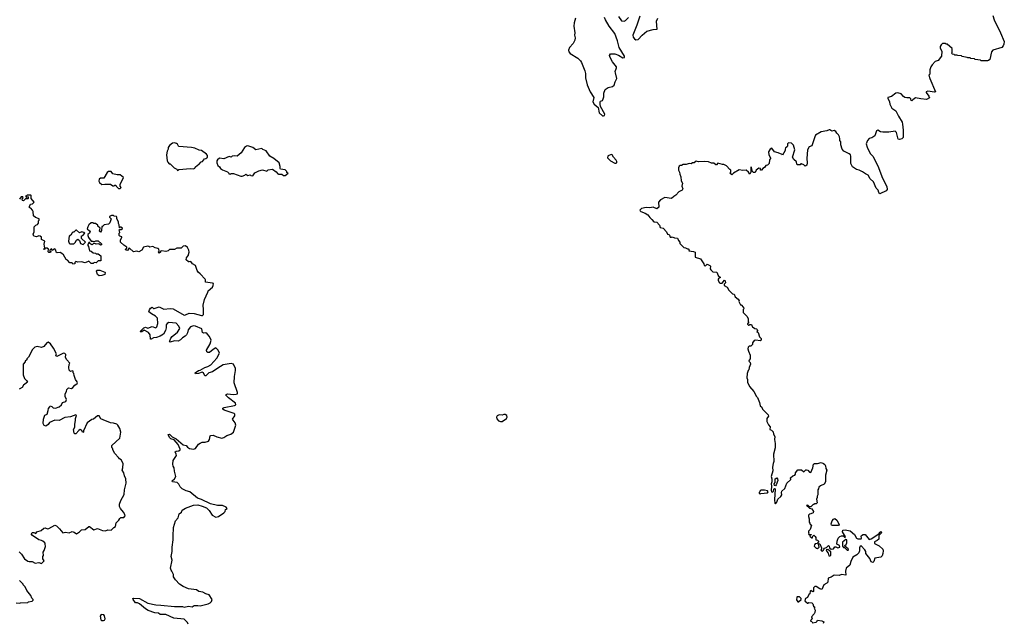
# Model space of a CAD drawing. Extents: x 2494159 to 2685562, y 773219 to 915170.
# Tile 131 of 201: x 2588793 to 2602346, y 844965 to 853276. Entities that reach past the tile are written whole.
import ezdxf

# ---------------------------------------------------------------- set-up
doc = ezdxf.new("R2010")
doc.units = 0

msp = doc.modelspace()

# ---------------------------------------------------------------- linework, layer by layer
at = {"layer": '0CON10XD'}
for points in [[(2597035, 853318), (2597075, 853260), (2597115, 853257), (2597132, 853265), (2597173, 853307)], [(2597330, 853325), (2597289, 853201), (2597233, 853065), (2597236, 853035), (2597255, 853011), (2597275, 852998), (2597307, 853003), (2597360, 853065), (2597425, 853118), (2597515, 853142), (2597570, 853145), (2597561, 853195), (2597560, 853255), (2597575, 853298)], [(2602189, 853335), (2602206, 853275), (2602292, 853095)], [(2596445, 853298), (2596427, 853233), (2596420, 853185), (2596433, 853095), (2596430, 853065), (2596438, 853025), (2596434, 852996), (2596410, 852950), (2596360, 852895), (2596347, 852857), (2596351, 852835), (2596370, 852810), (2596477, 852745), (2596511, 852711), (2596527, 852687), (2596574, 852574), (2596581, 852535), (2596581, 852475), (2596605, 852378), (2596644, 852285), (2596698, 852205), (2596684, 852144), (2596700, 852115), (2596756, 852066), (2596771, 851995), (2596815, 851952), (2596829, 851951), (2596845, 851958), (2596849, 851975), (2596790, 852080), (2596781, 852115), (2596783, 852145), (2596790, 852155), (2596815, 852164), (2596822, 852175), (2596834, 852214), (2596834, 852265), (2596854, 852316), (2596895, 852341), (2596955, 852357), (2596977, 852373), (2596988, 852422), (2597013, 852467), (2596993, 852543), (2596992, 852565), (2597010, 852615), (2597008, 852625), (2596953, 852695), (2596920, 852755), (2596910, 852785), (2596925, 852808), (2596985, 852807), (2597035, 852789), (2597095, 852749), (2597116, 852754), (2597119, 852775), (2597043, 852893), (2597024, 852985), (2596984, 853085), (2596909, 853185), (2596857, 853275), (2596843, 853305)], [(2602292, 853095), (2602346, 852975), (2602342, 852938), (2602330, 852915), (2602310, 852895), (2602190, 852855), (2602168, 852835), (2602145, 852730), (2602127, 852713), (2602115, 852710), (2602025, 852710), (2602017, 852717), (2601945, 852730), (2601935, 852738), (2601885, 852742), (2601875, 852750), (2601845, 852750), (2601837, 852757), (2601765, 852770), (2601755, 852778), (2601705, 852782), (2601695, 852790), (2601665, 852790), (2601657, 852797), (2601635, 852800), (2601620, 852815), (2601630, 852825), (2601628, 852878), (2601558, 852938), (2601545, 852940), (2601535, 852950), (2601495, 852950), (2601475, 852930), (2601462, 852905), (2601464, 852885), (2601485, 852845), (2601481, 852775), (2601434, 852716), (2601395, 852700), (2601355, 852653), (2601337, 852625), (2601322, 852585), (2601320, 852525), (2601308, 852512), (2601320, 852465), (2601397, 852285), (2601385, 852280), (2601295, 852290), (2601270, 852285), (2601270, 852275), (2601308, 852225), (2601315, 852200), (2601275, 852178), (2601195, 852188), (2601125, 852202), (2601087, 852175), (2601075, 852158), (2601065, 852162), (2601058, 852188), (2601045, 852202), (2601005, 852199), (2600975, 852207), (2600957, 852217), (2600925, 852254), (2600882, 852268), (2600855, 852264), (2600792, 852218), (2600744, 852206), (2600744, 852195), (2600767, 852147), (2600770, 852115), (2600799, 852059), (2600855, 852023), (2600889, 851949), (2600938, 851865), (2600946, 851836), (2600955, 851755), (2600954, 851656), (2600935, 851634), (2600905, 851626), (2600885, 851632), (2600863, 851725), (2600845, 851743), (2600755, 851726), (2600675, 851726), (2600642, 851732), (2600604, 851756), (2600589, 851745), (2600565, 851678), (2600525, 851650), (2600485, 851640), (2600462, 851615), (2600443, 851565), (2600460, 851520), (2600501, 851435), (2600535, 851398), (2600606, 851265), (2600668, 851095), (2600729, 850979), (2600732, 850938), (2600719, 850921), (2600635, 850880), (2600620, 850895), (2600608, 850928), (2600582, 850955), (2600547, 851045), (2600500, 851085), (2600472, 851135), (2600434, 851154), (2600395, 851183), (2600350, 851205), (2600310, 851215), (2600255, 851250), (2600232, 851295), (2600233, 851395), (2600227, 851415), (2600211, 851431), (2600138, 851465), (2600114, 851494), (2600096, 851555), (2600096, 851596), (2600080, 851615), (2600083, 851635), (2600076, 851665), (2600065, 851690), (2600040, 851715), (2600028, 851738), (2600005, 851749), (2599971, 851741), (2599945, 851758), (2599935, 851758), (2599905, 851744), (2599825, 851732), (2599748, 851685), (2599739, 851661), (2599695, 851540), (2599660, 851525), (2599638, 851485), (2599630, 851365), (2599633, 851307), (2599628, 851275), (2599615, 851262), (2599605, 851260), (2599585, 851280), (2599555, 851290), (2599545, 851290), (2599535, 851280), (2599495, 851280), (2599490, 851285), (2599485, 851320), (2599449, 851349), (2599432, 851385), (2599462, 851485), (2599445, 851550), (2599415, 851577), (2599375, 851580), (2599360, 851565), (2599362, 851535), (2599356, 851524), (2599335, 851510), (2599328, 851495), (2599328, 851475), (2599295, 851410), (2599288, 851418), (2599235, 851442), (2599185, 851458), (2599145, 851508), (2599122, 851495), (2599102, 851455), (2599103, 851415), (2599128, 851375), (2599128, 851365), (2599114, 851346), (2599110, 851295), (2599087, 851273), (2599065, 851268), (2599045, 851240), (2599022, 851228), (2599005, 851202), (2598990, 851205), (2598988, 851228), (2598965, 851230), (2598932, 851205), (2598915, 851170), (2598895, 851170), (2598878, 851188), (2598865, 851240), (2598855, 851250), (2598857, 851175), (2598845, 851150), (2598826, 851176), (2598795, 851202), (2598745, 851198), (2598695, 851207), (2598620, 851165), (2598595, 851140), (2598570, 851165), (2598580, 851175), (2598580, 851205), (2598570, 851215), (2598520, 851265), (2598485, 851282), (2598465, 851282), (2598405, 851300), (2598385, 851280), (2598375, 851280), (2598349, 851299), (2598315, 851302), (2598275, 851318), (2598225, 851322), (2598135, 851318), (2598105, 851328), (2598077, 851303), (2598055, 851307), (2598035, 851292), (2598007, 851297), (2597965, 851283), (2597925, 851282), (2597905, 851268), (2597883, 851267), (2597872, 851258), (2597862, 851235), (2597862, 851205), (2597877, 851177), (2597878, 851148), (2597893, 851113), (2597898, 851058), (2597917, 851025), (2597908, 850985), (2597922, 850945), (2597913, 850927), (2597868, 850905), (2597825, 850858), (2597795, 850842), (2597765, 850812), (2597675, 850827), (2597614, 850796), (2597587, 850763), (2597590, 850695), (2597565, 850672), (2597515, 850693), (2597465, 850686), (2597415, 850692), (2597352, 850675), (2597330, 850655), (2597332, 850645), (2597345, 850637), (2597404, 850614), (2597440, 850590), (2597465, 850552), (2597496, 850526), (2597520, 850495), (2597565, 850490), (2597602, 850445), (2597610, 850415), (2597650, 850405), (2597697, 850355), (2597711, 850321), (2597727, 850317), (2597737, 850307), (2597745, 850280), (2597765, 850280), (2597775, 850288), (2597805, 850273), (2597848, 850268), (2597860, 850235), (2597882, 850212), (2597882, 850195), (2597935, 850140), (2597957, 850137), (2597985, 850120), (2597995, 850120), (2598010, 850105), (2598002, 850092), (2598066, 850086), (2598090, 850075), (2598090, 850005), (2598165, 849982), (2598208, 849915), (2598215, 849892), (2598232, 849888), (2598255, 849910), (2598295, 849890), (2598302, 849882), (2598298, 849845), (2598305, 849830), (2598333, 849803), (2598388, 849798), (2598408, 849755), (2598440, 849725), (2598415, 849718), (2598408, 849705), (2598408, 849685), (2598424, 849654), (2598435, 849648), (2598462, 849648), (2598495, 849690), (2598505, 849680), (2598508, 849655), (2598490, 849635), (2598490, 849615), (2598533, 849593), (2598555, 849550), (2598605, 849500), (2598626, 849496), (2598641, 849461), (2598685, 849430), (2598698, 849405), (2598692, 849395), (2598715, 849350), (2598725, 849350), (2598758, 849315), (2598760, 849295), (2598750, 849285), (2598753, 849243), (2598805, 849190), (2598820, 849155), (2598820, 849115), (2598828, 849102), (2598812, 849088), (2598812, 849082), (2598825, 849070), (2598835, 849070), (2598845, 849080), (2598865, 849080), (2598882, 849042), (2598895, 849040), (2598912, 849022), (2598935, 849020), (2598945, 849010), (2598950, 848995), (2598940, 848985), (2598957, 848967), (2598978, 848908), (2598998, 848885), (2598998, 848865), (2598985, 848853), (2598925, 848862), (2598905, 848860), (2598880, 848825), (2598878, 848802), (2598858, 848782), (2598835, 848780), (2598820, 848765), (2598818, 848745), (2598823, 848713), (2598848, 848655), (2598848, 848605), (2598832, 848588), (2598830, 848575), (2598847, 848557), (2598852, 848535), (2598833, 848487), (2598830, 848455), (2598820, 848445), (2598808, 848405), (2598802, 848345), (2598812, 848322), (2598812, 848285), (2598840, 848225), (2598900, 848155), (2598935, 848090), (2598950, 848075), (2598978, 848005), (2598985, 847960), (2599009, 847939), (2599020, 847915), (2599098, 847835), (2599100, 847815), (2599077, 847783), (2599078, 847745), (2599099, 847699), (2599122, 847672), (2599120, 847635), (2599140, 847625), (2599165, 847600), (2599168, 847568), (2599189, 847539), (2599182, 847495), (2599191, 847441), (2599190, 847380), (2599169, 847295), (2599176, 847195), (2599164, 847166), (2599156, 847115), (2599158, 847065), (2599138, 846985), (2599146, 846955), (2599146, 846914), (2599137, 846885), (2599143, 846855), (2599138, 846795), (2599140, 846775), (2599155, 846770), (2599170, 846785), (2599175, 846810), (2599185, 846820), (2599190, 846815), (2599183, 846665), (2599188, 846618), (2599195, 846610), (2599217, 846633), (2599228, 846675), (2599268, 846712), (2599282, 846735), (2599278, 846765), (2599282, 846785), (2599325, 846820), (2599354, 846896), (2599410, 846945), (2599402, 846968), (2599434, 846996), (2599463, 847007), (2599472, 847018), (2599473, 847037), (2599502, 847078), (2599555, 847080), (2599585, 847050), (2599612, 847078), (2599625, 847080), (2599640, 847075), (2599664, 847044), (2599685, 847043), (2599712, 847105), (2599722, 847155), (2599733, 847167), (2599775, 847166), (2599825, 847181), (2599857, 847167), (2599875, 847150), (2599886, 847135), (2599890, 847095), (2599902, 847075), (2599885, 847005), (2599887, 846913), (2599868, 846882), (2599815, 846860), (2599795, 846840), (2599790, 846815), (2599780, 846805), (2599778, 846735), (2599768, 846715), (2599770, 846695), (2599760, 846675), (2599770, 846625), (2599755, 846610), (2599735, 846610), (2599728, 846602), (2599715, 846600), (2599685, 846570), (2599665, 846570), (2599647, 846587), (2599635, 846590), (2599622, 846585), (2599665, 846550), (2599695, 846540), (2599722, 846505), (2599713, 846487), (2599685, 846472), (2599665, 846470), (2599650, 846455), (2599650, 846435), (2599662, 846405), (2599658, 846358), (2599670, 846345), (2599672, 846332), (2599690, 846315), (2599672, 846258), (2599650, 846235), (2599650, 846215), (2599660, 846205), (2599650, 846195), (2599655, 846190), (2599688, 846188), (2599688, 846182), (2599672, 846178), (2599670, 846165), (2599695, 846140), (2599705, 846140), (2599710, 846165), (2599725, 846180), (2599745, 846160)], [(2590965, 851200), (2590985, 851212), (2591145, 851228), (2591185, 851222), (2591205, 851230), (2591210, 851245), (2591240, 851275), (2591258, 851282), (2591291, 851319), (2591310, 851325), (2591335, 851360), (2591357, 851363), (2591368, 851372), (2591380, 851385), (2591380, 851405), (2591366, 851426), (2591297, 851477), (2591265, 851480), (2591205, 851509), (2591158, 851518), (2590985, 851532), (2590977, 851537), (2590964, 851564), (2590951, 851571), (2590925, 851581), (2590898, 851575), (2590856, 851544), (2590837, 851515), (2590837, 851495), (2590824, 851465), (2590816, 851415), (2590822, 851335), (2590830, 851315), (2590852, 851292), (2590865, 851290), (2590920, 851235), (2590958, 851218), (2590965, 851200)], [(2591855, 851122), (2591890, 851135), (2591905, 851148), (2591935, 851130), (2591965, 851140), (2591975, 851130), (2592002, 851128), (2592032, 851168), (2592085, 851197), (2592135, 851210), (2592195, 851190), (2592215, 851208), (2592275, 851218), (2592323, 851183), (2592345, 851152), (2592355, 851148), (2592402, 851148), (2592425, 851132), (2592445, 851132), (2592490, 851165), (2592472, 851172), (2592470, 851185), (2592447, 851207), (2592385, 851220), (2592378, 851228), (2592378, 851255), (2592363, 851303), (2592290, 851365), (2592235, 851398), (2592185, 851470), (2592139, 851489), (2592125, 851502), (2592045, 851486), (2592000, 851515), (2591935, 851539), (2591915, 851534), (2591886, 851515), (2591842, 851445), (2591785, 851398), (2591745, 851402), (2591720, 851395), (2591705, 851382), (2591675, 851392), (2591605, 851360), (2591545, 851368), (2591514, 851346), (2591507, 851333), (2591507, 851307), (2591519, 851269), (2591545, 851248), (2591558, 851225), (2591585, 851208), (2591655, 851180), (2591670, 851165), (2591672, 851152), (2591695, 851150), (2591705, 851160), (2591735, 851160), (2591835, 851122), (2591855, 851122)], [(2597005, 851302), (2597012, 851308), (2597012, 851325), (2597004, 851344), (2596968, 851385), (2596950, 851415), (2596935, 851418), (2596895, 851403), (2596887, 851395), (2596885, 851374), (2596927, 851335), (2596985, 851302), (2597005, 851302)], [(2590175, 850950), (2590188, 850965), (2590177, 850985), (2590178, 851005), (2590220, 851105), (2590175, 851140), (2590135, 851138), (2590073, 851153), (2590050, 851185), (2590015, 851188), (2589997, 851173), (2589950, 851095), (2589907, 851093), (2589888, 851082), (2589882, 851055), (2589893, 851035), (2589925, 851008), (2589965, 851012), (2590045, 851010), (2590075, 850990), (2590095, 850990), (2590102, 850998), (2590115, 851000), (2590120, 850985), (2590154, 850954), (2590175, 850950)], [(2588945, 850680), (2588930, 850685), (2588930, 850705), (2588942, 850738), (2588968, 850742), (2588990, 850765), (2588950, 850815), (2588950, 850855), (2588945, 850860), (2588895, 850860), (2588888, 850852), (2588872, 850848), (2588885, 850830), (2588895, 850840), (2588908, 850838), (2588910, 850815), (2588905, 850810), (2588875, 850810), (2588845, 850780), (2588830, 850785), (2588828, 850805), (2588840, 850825), (2588838, 850838), (2588815, 850838), (2588792, 850805)], [(2590735, 845217), (2590925, 845198), (2591034, 845196), (2591058, 845188), (2591115, 845202), (2591165, 845191), (2591195, 845209), (2591245, 845212), (2591275, 845206), (2591387, 845233), (2591414, 845246), (2591433, 845265), (2591442, 845295), (2591402, 845355), (2591355, 845372), (2591316, 845396), (2591257, 845405), (2591225, 845426), (2591115, 845441), (2591045, 845470), (2590993, 845505), (2590938, 845565), (2590910, 845605), (2590908, 845635), (2590888, 845685), (2590876, 845696), (2590870, 845725), (2590890, 845835), (2590879, 845885), (2590893, 845955), (2590892, 846012), (2590907, 846113), (2590907, 846167), (2590909, 846285), (2590938, 846375), (2590973, 846415), (2590988, 846472), (2591022, 846495), (2591030, 846525), (2591075, 846552), (2591185, 846592), (2591244, 846594), (2591305, 846580), (2591365, 846553), (2591399, 846519), (2591443, 846455), (2591495, 846426), (2591528, 846435), (2591603, 846485), (2591621, 846505), (2591625, 846530), (2591648, 846545), (2591635, 846562), (2591586, 846586), (2591515, 846588), (2591418, 846608), (2591295, 846671), (2591239, 846689), (2591134, 846774), (2591085, 846789), (2591031, 846815), (2591003, 846845), (2590985, 846882), (2590962, 846902), (2590895, 846914), (2590894, 846926), (2590924, 846955), (2590942, 846985), (2590922, 847062), (2590919, 847105), (2590905, 847128), (2590899, 847155), (2590906, 847205), (2590950, 847275), (2590949, 847295), (2590931, 847325), (2590948, 847335), (2590985, 847341), (2591000, 847355), (2591000, 847365), (2590974, 847425), (2590919, 847489), (2590875, 847504), (2590855, 847522), (2590838, 847565), (2590855, 847567), (2590893, 847533), (2590947, 847505), (2591043, 847423), (2591085, 847411), (2591105, 847388), (2591132, 847372), (2591185, 847362), (2591215, 847373), (2591255, 847432), (2591275, 847447), (2591305, 847459), (2591345, 847459), (2591390, 847475), (2591404, 847495), (2591416, 847545), (2591425, 847552), (2591456, 847556), (2591505, 847533), (2591575, 847516), (2591605, 847524), (2591645, 847551), (2591700, 847570), (2591734, 847595), (2591768, 847695), (2591761, 847725), (2591730, 847760), (2591724, 847774), (2591755, 847821), (2591755, 847845), (2591745, 847855), (2591609, 847899), (2591589, 847915), (2591590, 847925), (2591608, 847935), (2591752, 847965), (2591770, 847975), (2591765, 847996), (2591668, 848068), (2591632, 848105), (2591637, 848115), (2591655, 848126), (2591735, 848115), (2591775, 848118), (2591790, 848125), (2591790, 848145), (2591744, 848275), (2591750, 848365), (2591764, 848444), (2591763, 848473), (2591735, 848533), (2591705, 848542), (2591595, 848522), (2591521, 848479), (2591445, 848428), (2591398, 848415), (2591355, 848372), (2591342, 848372), (2591323, 848413), (2591305, 848423), (2591255, 848404), (2591211, 848401), (2591210, 848415), (2591253, 848445), (2591278, 848452), (2591342, 848488), (2591385, 848501), (2591426, 848524), (2591508, 848615), (2591544, 848686), (2591525, 848725), (2591495, 848757), (2591455, 848735), (2591405, 848694), (2591384, 848694), (2591369, 848705), (2591366, 848725), (2591416, 848815), (2591429, 848865), (2591405, 848914), (2591375, 848953), (2591355, 848963), (2591322, 848962), (2591308, 848968), (2591299, 849019), (2591215, 849058), (2591185, 849063), (2591142, 849045), (2591110, 849005), (2591104, 848965), (2591091, 848935), (2591073, 848917), (2591034, 848896), (2591005, 848866), (2590975, 848851), (2590925, 848856), (2590865, 848837), (2590857, 848845), (2590858, 848855), (2590875, 848893), (2590894, 848916), (2590965, 848972), (2590996, 849025), (2590983, 849055), (2590945, 849096), (2590845, 849106), (2590825, 849094), (2590810, 849075), (2590811, 849035), (2590801, 848995), (2590771, 848945), (2590725, 848917), (2590675, 848900), (2590635, 848894), (2590605, 848877), (2590595, 848878), (2590588, 848935), (2590567, 848967), (2590505, 849000), (2590475, 848977), (2590455, 848978), (2590450, 848985), (2590476, 849004), (2590501, 849035), (2590515, 849040), (2590525, 849042), (2590555, 849031), (2590615, 849051), (2590665, 849034), (2590680, 849045), (2590696, 849095), (2590689, 849165), (2590663, 849193), (2590606, 849226), (2590572, 849255), (2590579, 849281), (2590595, 849302), (2590615, 849318), (2590635, 849298), (2590645, 849298), (2590715, 849323), (2590778, 849292), (2590865, 849301), (2590905, 849294), (2591055, 849208), (2591075, 849211), (2591125, 849236), (2591193, 849233), (2591295, 849204), (2591310, 849205), (2591321, 849215), (2591325, 849285), (2591318, 849345), (2591337, 849425), (2591384, 849525), (2591387, 849545), (2591446, 849595), (2591458, 849615), (2591462, 849642), (2591449, 849649), (2591352, 849662), (2591352, 849695), (2591348, 849705), (2591278, 849778), (2591249, 849799), (2591234, 849824), (2591212, 849892), (2591172, 849915), (2591148, 849948), (2591125, 849940), (2591115, 849943), (2591085, 849970), (2591088, 849995), (2591115, 850032), (2591118, 850045), (2591126, 850076), (2591122, 850105), (2591105, 850140), (2591075, 850162), (2591044, 850156), (2591015, 850132), (2590955, 850130), (2590925, 850112), (2590855, 850112), (2590836, 850094), (2590806, 850084), (2590745, 850092), (2590733, 850087), (2590730, 850075), (2590715, 850062), (2590700, 850075), (2590712, 850088), (2590708, 850115), (2590695, 850127), (2590656, 850136), (2590625, 850152), (2590585, 850142), (2590570, 850155), (2590555, 850158), (2590495, 850142), (2590472, 850105), (2590435, 850078), (2590405, 850087), (2590358, 850078), (2590305, 850130), (2590292, 850128), (2590290, 850115), (2590275, 850100), (2590255, 850102), (2590250, 850115), (2590268, 850132), (2590270, 850145), (2590225, 850172), (2590180, 850215), (2590180, 850245), (2590200, 850275), (2590200, 850285), (2590170, 850295), (2590162, 850305), (2590162, 850335), (2590170, 850345), (2590162, 850385), (2590175, 850390), (2590185, 850382), (2590205, 850390), (2590210, 850405), (2590185, 850420), (2590175, 850420), (2590165, 850410), (2590162, 850452), (2590152, 850472), (2590153, 850495), (2590130, 850535), (2590132, 850555), (2590125, 850568), (2590093, 850573), (2590085, 850580), (2590055, 850580), (2590030, 850565), (2590030, 850555), (2590050, 850535), (2590033, 850477), (2590015, 850462), (2589955, 850450), (2589935, 850430), (2589922, 850428), (2589920, 850375), (2589905, 850350), (2589893, 850365), (2589900, 850405), (2589870, 850435), (2589868, 850448), (2589835, 850470), (2589815, 850470), (2589805, 850480), (2589775, 850480), (2589745, 850450), (2589730, 850425), (2589722, 850395), (2589755, 850370), (2589763, 850355), (2589755, 850338), (2589732, 850318), (2589732, 850305), (2589740, 850275), (2589775, 850228), (2589805, 850228), (2589825, 850220), (2589841, 850229), (2589875, 850232), (2589918, 850188), (2589920, 850175), (2589905, 850170), (2589882, 850192), (2589847, 850187), (2589815, 850200), (2589795, 850180), (2589785, 850178), (2589760, 850195), (2589757, 850207), (2589745, 850208), (2589730, 850175), (2589730, 850165), (2589740, 850155), (2589752, 850092), (2589777, 850087), (2589804, 850064), (2589835, 850060), (2589845, 850050), (2589875, 850050), (2589910, 850025), (2589910, 849955), (2589875, 849958), (2589845, 849930), (2589818, 849932), (2589805, 849920), (2589775, 849920), (2589745, 849950), (2589695, 849928), (2589645, 849942), (2589595, 849938), (2589565, 849948), (2589550, 849935), (2589550, 849915), (2589525, 849910), (2589515, 849930), (2589485, 849930), (2589450, 849965), (2589432, 849972), (2589395, 850040), (2589375, 850058), (2589349, 850069), (2589307, 850067), (2589293, 850073), (2589292, 850102), (2589275, 850120), (2589262, 850118), (2589245, 850100), (2589230, 850120), (2589222, 850118), (2589210, 850105), (2589210, 850095), (2589220, 850085), (2589215, 850070), (2589195, 850070), (2589185, 850080), (2589190, 850115), (2589172, 850132), (2589140, 850130), (2589140, 850115), (2589125, 850112), (2589125, 850120), (2589140, 850130), (2589132, 850185), (2589140, 850225), (2589095, 850250), (2589092, 850282), (2589077, 850297), (2589055, 850298), (2589025, 850287), (2588988, 850295), (2588980, 850325), (2588993, 850357), (2588992, 850425), (2589013, 850447), (2589040, 850455), (2589050, 850475), (2589050, 850505), (2589060, 850515), (2589060, 850535), (2589012, 850552), (2588984, 850574), (2588977, 850637), (2588970, 850655), (2588945, 850680)], [(2589665, 850182), (2589700, 850215), (2589642, 850265), (2589645, 850300), (2589660, 850305), (2589690, 850335), (2589677, 850347), (2589647, 850353), (2589615, 850340), (2589575, 850380), (2589565, 850380), (2589538, 850352), (2589525, 850350), (2589515, 850340), (2589495, 850308), (2589473, 850295), (2589467, 850225), (2589475, 850200), (2589485, 850190), (2589538, 850192), (2589555, 850208), (2589575, 850242), (2589595, 850252), (2589617, 850237), (2589632, 850195), (2589665, 850182)], [(2589885, 849750), (2589865, 849770), (2589848, 849815), (2589855, 849828), (2589895, 849827), (2589965, 849802), (2589970, 849795), (2589965, 849768), (2589925, 849752), (2589885, 849750)], [(2588785, 845947), (2588816, 845916), (2588857, 845855), (2588905, 845821), (2588925, 845814), (2588966, 845816), (2589004, 845794), (2589055, 845800), (2589095, 845790), (2589130, 845825), (2589110, 845855), (2589110, 845885), (2589122, 845898), (2589118, 845945), (2589132, 845968), (2589146, 846024), (2589145, 846060), (2589138, 846075), (2589112, 846095), (2589095, 846106), (2589055, 846113), (2588968, 846175), (2588952, 846195), (2588970, 846215), (2588987, 846217), (2589015, 846200), (2589030, 846225), (2589088, 846242), (2589125, 846277), (2589145, 846278), (2589175, 846268), (2589195, 846270), (2589275, 846317), (2589298, 846305), (2589342, 846265), (2589385, 846210), (2589425, 846222), (2589475, 846212), (2589515, 846228), (2589542, 846222), (2589575, 846198), (2589616, 846224), (2589645, 846252), (2589695, 846258), (2589745, 846297), (2589755, 846297), (2589815, 846252), (2589865, 846270), (2589935, 846242), (2589975, 846238), (2590008, 846252), (2590052, 846248), (2590090, 846285), (2590113, 846297), (2590123, 846347), (2590156, 846384), (2590171, 846409), (2590185, 846420), (2590225, 846423), (2590243, 846445), (2590240, 846465), (2590223, 846495), (2590182, 846545), (2590168, 846575), (2590168, 846605), (2590186, 846655), (2590230, 846740), (2590236, 846805), (2590257, 846895), (2590256, 846956), (2590236, 846995), (2590226, 847035), (2590203, 847075), (2590212, 847105), (2590216, 847166), (2590190, 847215), (2590165, 847230), (2590155, 847250), (2590102, 847305), (2590078, 847345), (2590070, 847375), (2590060, 847385), (2590060, 847415), (2590173, 847515), (2590186, 847595), (2590170, 847645), (2590145, 847692), (2590128, 847705), (2590085, 847721), (2590045, 847727), (2589940, 847765), (2589912, 847782), (2589885, 847820), (2589865, 847820), (2589810, 847775), (2589785, 847772), (2589723, 847725), (2589670, 847615), (2589670, 847595), (2589662, 847592), (2589643, 847623), (2589625, 847632), (2589605, 847622), (2589566, 847574), (2589550, 847575), (2589542, 847585), (2589534, 847634), (2589550, 847665), (2589550, 847705), (2589563, 847757), (2589562, 847785), (2589576, 847824), (2589565, 847837), (2589492, 847808), (2589415, 847798), (2589335, 847758), (2589275, 847762), (2589205, 847732), (2589186, 847704), (2589155, 847681), (2589128, 847688), (2589118, 847715), (2589122, 847775), (2589134, 847816), (2589141, 847829), (2589170, 847845), (2589187, 847895), (2589188, 847922), (2589210, 847945), (2589212, 847958), (2589235, 847952), (2589255, 847930), (2589285, 847927), (2589338, 847945), (2589367, 847973), (2589382, 848005), (2589429, 848021), (2589438, 848045), (2589418, 848088), (2589418, 848125), (2589438, 848155), (2589444, 848186), (2589465, 848208), (2589505, 848200), (2589525, 848210), (2589554, 848246), (2589582, 848265), (2589587, 848275), (2589585, 848290), (2589563, 848323), (2589542, 848375), (2589540, 848405), (2589530, 848415), (2589530, 848435), (2589515, 848440), (2589493, 848433), (2589475, 848450), (2589468, 848485), (2589473, 848527), (2589482, 848545), (2589441, 848591), (2589422, 848625), (2589426, 848665), (2589415, 848680), (2589394, 848686), (2589305, 848640), (2589292, 848655), (2589300, 848675), (2589260, 848755), (2589215, 848812), (2589185, 848837), (2589165, 848827), (2589125, 848778), (2589095, 848762), (2589035, 848778), (2589001, 848769), (2588968, 848735), (2588915, 848630), (2588892, 848608), (2588890, 848595), (2588870, 848575), (2588870, 848565), (2588840, 848535), (2588840, 848385), (2588860, 848335), (2588889, 848309), (2588900, 848285), (2588844, 848246), (2588826, 848214), (2588785, 848188)], [(2595412, 847742), (2595435, 847742), (2595493, 847787), (2595502, 847805), (2595498, 847825), (2595475, 847842), (2595455, 847842), (2595435, 847832), (2595393, 847837), (2595367, 847823), (2595358, 847805), (2595362, 847782), (2595385, 847752), (2595412, 847742)], [(2599195, 846858), (2599181, 846861), (2599179, 846885), (2599190, 846905), (2599194, 846955), (2599215, 846970), (2599226, 846956), (2599228, 846932), (2599208, 846872), (2599195, 846858)], [(2598985, 846742), (2598995, 846750), (2599087, 846763), (2599097, 846777), (2599085, 846788), (2599045, 846797), (2598994, 846796), (2598980, 846785), (2598980, 846775), (2598970, 846765), (2598970, 846755), (2598985, 846742)], [(2599981, 846311), (2599967, 846317), (2599962, 846335), (2599978, 846375), (2599995, 846400), (2600015, 846406), (2600043, 846385), (2600070, 846335), (2600072, 846325), (2600065, 846312), (2599981, 846311)], [(2599745, 846160), (2599752, 846145), (2599750, 846115), (2599775, 846110), (2599788, 846098), (2599790, 846085), (2599768, 846062), (2599745, 846060), (2599733, 846047), (2599730, 846025), (2599755, 846000), (2599765, 846000), (2599775, 845990), (2599798, 846015), (2599790, 846055), (2599795, 846060), (2599808, 846058), (2599830, 846005), (2599830, 845985), (2599820, 845975), (2599832, 845962), (2599845, 845960), (2599858, 845972), (2599860, 845985), (2599872, 845998), (2599900, 846010), (2599925, 846038), (2599937, 846027), (2599940, 846005), (2599965, 845988), (2599995, 845992), (2600015, 846020), (2600025, 846020), (2600055, 846002), (2600080, 846015), (2600078, 846038), (2600040, 846055), (2600044, 846096), (2600060, 846135), (2600081, 846159), (2600105, 846169), (2600129, 846169), (2600145, 846152), (2600155, 846150), (2600160, 846155), (2600118, 846225), (2600125, 846247), (2600155, 846251), (2600225, 846238), (2600286, 846186), (2600310, 846135), (2600328, 846128), (2600375, 846130), (2600380, 846135), (2600378, 846165), (2600382, 846175), (2600405, 846190), (2600429, 846189), (2600485, 846120), (2600515, 846130), (2600593, 846177), (2600615, 846198), (2600628, 846202), (2600630, 846215), (2600645, 846230), (2600660, 846215), (2600620, 846175), (2600617, 846123), (2600597, 846103), (2600560, 846085), (2600560, 846065), (2600625, 846032), (2600672, 845985), (2600680, 845965), (2600676, 845925), (2600666, 845895), (2600645, 845874), (2600566, 845864), (2600549, 845815), (2600535, 845803), (2600513, 845813), (2600497, 845857), (2600442, 845925), (2600438, 845955), (2600427, 845975), (2600375, 846030), (2600360, 846025), (2600353, 846005), (2600353, 845965), (2600344, 845936), (2600315, 845907), (2600260, 845875), (2600232, 845815), (2600218, 845765), (2600170, 845725), (2600162, 845685), (2600165, 845630), (2600105, 845638), (2600075, 845623), (2600005, 845628), (2599965, 845600), (2599920, 845585), (2599917, 845533), (2599903, 845517), (2599864, 845496), (2599835, 845430), (2599805, 845438), (2599755, 845472), (2599738, 845472), (2599718, 845452), (2599720, 845405), (2599715, 845400), (2599702, 845402), (2599685, 845418), (2599673, 845407), (2599668, 845372), (2599655, 845360), (2599635, 845320), (2599610, 845305), (2599600, 845275), (2599635, 845240), (2599645, 845240), (2599655, 845250), (2599698, 845248), (2599710, 845235), (2599722, 845202), (2599740, 845185), (2599730, 845175), (2599742, 845145), (2599737, 845113), (2599730, 845095), (2599690, 845055), (2599700, 845025), (2599683, 845007), (2599680, 844995), (2599698, 844988), (2599705, 844970), (2599755, 844980), (2599770, 844995), (2599775, 845010), (2599835, 844998), (2599860, 844985), (2599855, 844963)], [(2600195, 845970), (2600200, 845975), (2600195, 845990), (2600150, 846025), (2600150, 846035), (2600169, 846051), (2600180, 846075), (2600180, 846115), (2600165, 846120), (2600118, 846082), (2600120, 846025), (2600135, 846010), (2600148, 846008), (2600185, 845970), (2600195, 845970)], [(2599945, 845893), (2599957, 845905), (2599957, 845947), (2599915, 845980), (2599892, 845978), (2599902, 845955), (2599922, 845932), (2599930, 845895), (2599945, 845893)], [(2588745, 845248), (2588795, 845242), (2588805, 845248), (2588905, 845250), (2588915, 845260), (2588965, 845270), (2588980, 845285), (2588980, 845295), (2588962, 845312), (2588948, 845348), (2588890, 845415), (2588870, 845465), (2588840, 845495), (2588840, 845505), (2588790, 845555)], [(2599505, 845260), (2599515, 845262), (2599548, 845292), (2599550, 845305), (2599525, 845330), (2599495, 845330), (2599490, 845325), (2599488, 845288), (2599505, 845260)], [(2591111, 844955), (2591105, 844977), (2591055, 845020), (2590915, 845036), (2590805, 845084), (2590726, 845086), (2590705, 845106), (2590655, 845109), (2590563, 845143), (2590525, 845166), (2590442, 845232), (2590415, 845246), (2590386, 845246), (2590353, 845295), (2590352, 845308), (2590365, 845312), (2590440, 845305), (2590555, 845244), (2590665, 845219), (2590735, 845217)], [(2589945, 845003), (2589960, 845010), (2589969, 845025), (2589960, 845070), (2589952, 845082), (2589915, 845087), (2589903, 845065), (2589911, 845015), (2589925, 845003), (2589945, 845003)]]:
    msp.add_lwpolyline(points, dxfattribs=at)

doc.saveas('drawing.dxf')
